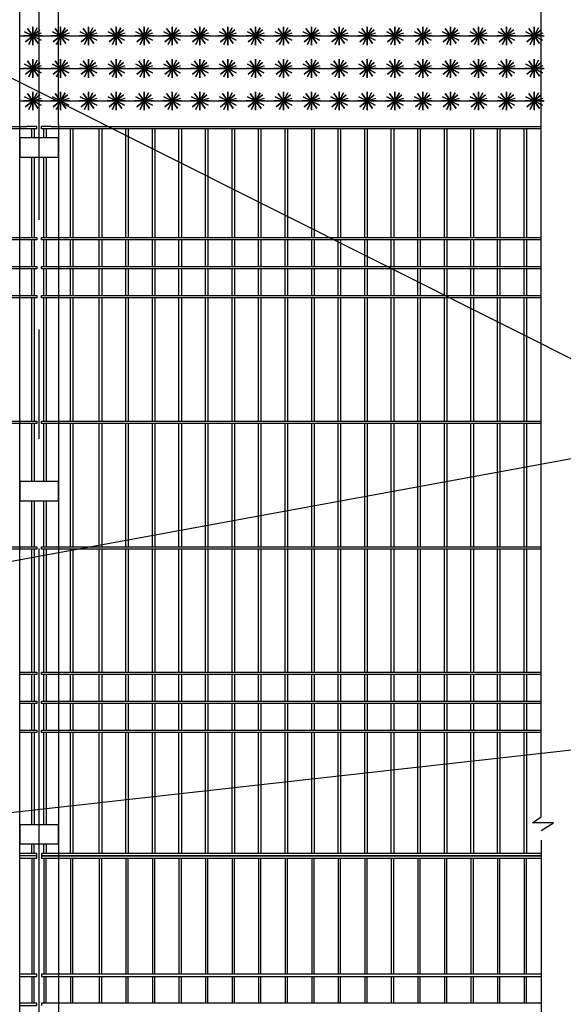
# Model space of a CAD drawing. Header units: inches. Extents: x 6778 to 7415, y 45 to 1090.
# Tile 16 of 41: x 7036 to 7067, y 313 to 370. Entities that reach past the tile are written whole.
import ezdxf

# ---------------------------------------------------------------- set-up
doc = ezdxf.new("R2010")
doc.units = ezdxf.units.IN
doc.header["$MEASUREMENT"] = 0
doc.linetypes.add('CENTER', pattern=[50.8, 31.75, -6.35, 6.35, -6.35])
doc.linetypes.add('K5LT_BASIC', pattern=[0])
doc.layers.add('Системный слой VIEW1', color=7, linetype='Continuous')

msp = doc.modelspace()

# ---------------------------------------------------------------- linework, layer by layer
at = {"color": 3}
for p, q in [((7066, 323.377), (7066, 373.092)), ((7065.51, 323.03), (7066, 323.377)), ((7066.717, 323.03), (7065.51, 323.03)), ((7066, 322.573), (7066.717, 323.03)), ((7066, 322.018), (7066, 277.384))]:
    msp.add_line(p, q, dxfattribs=at)
at = {"color": 2, "linetype": 'CENTER'}
msp.add_line((7036.881, 256.384), (7036.881, 363.472), dxfattribs=at)
for p, q in [((7036.465, 321.255), (7036.465, 321.799)), ((7036.605, 321.255), (7036.605, 321.799))]:
    msp.add_line(p, q)
at = {"linetype": 'ByBlock'}
for points in [[(7036.881, 363.472), (7036.881, 374.481)], [(7076.201, 345.691), (7030.873, 368.393)], [(7036.745, 363.255), (7036.745, 363.395)], [(7037.017, 363.255), (7037.017, 363.395)], [(7036.745, 321.115), (7035.782, 321.115)]]:
    msp.add_lwpolyline(points, dxfattribs=at)
at = {"color": 5, "lineweight": 30}
for points in [[(7035.761, 363.512), (7035.761, 373.229)], [(7038.001, 363.512), (7038.001, 373.229)]]:
    msp.add_lwpolyline(points, dxfattribs=at)
for points in [[(7036.516, 368.642), (7036.923, 368.994), (7036.516, 368.642), (7036.203, 369.08), (7036.516, 368.642), (7036.091, 368.31), (7036.516, 368.642), (7036.829, 368.203), (7036.516, 368.642), (7037.055, 368.642), (7035.977, 368.642), (7036.516, 368.642), (7036.516, 368.103), (7036.516, 369.18), (7036.516, 368.642), (7036.995, 368.395), (7036.037, 368.888), (7036.516, 368.642), (7036.285, 368.155), (7036.516, 368.642), (7036.773, 369.115), (7036.516, 368.642), (7037.026, 368.814)], [(7038.132, 368.642), (7038.54, 368.994), (7038.132, 368.642), (7037.819, 369.08), (7038.132, 368.642), (7037.707, 368.31), (7038.132, 368.642), (7038.445, 368.203), (7038.132, 368.642), (7038.671, 368.642), (7037.593, 368.642), (7038.132, 368.642), (7038.132, 368.103), (7038.132, 369.18), (7038.132, 368.642), (7038.611, 368.395), (7037.653, 368.888), (7038.132, 368.642), (7037.901, 368.155), (7038.132, 368.642), (7038.389, 369.115), (7038.132, 368.642), (7038.643, 368.814)], [(7039.748, 368.642), (7040.156, 368.994), (7039.748, 368.642), (7039.435, 369.08), (7039.748, 368.642), (7039.323, 368.31), (7039.748, 368.642), (7040.061, 368.203), (7039.748, 368.642), (7040.287, 368.642), (7039.209, 368.642), (7039.748, 368.642), (7039.748, 368.103), (7039.748, 369.18), (7039.748, 368.642), (7040.227, 368.395), (7039.269, 368.888), (7039.748, 368.642), (7039.518, 368.155), (7039.748, 368.642), (7040.006, 369.115), (7039.748, 368.642), (7040.259, 368.814)], [(7041.364, 368.642), (7041.772, 368.994), (7041.364, 368.642), (7041.051, 369.08), (7041.364, 368.642), (7040.94, 368.31), (7041.364, 368.642), (7041.677, 368.203), (7041.364, 368.642), (7041.903, 368.642), (7040.826, 368.642), (7041.364, 368.642), (7041.364, 368.103), (7041.364, 369.18), (7041.364, 368.642), (7041.843, 368.395), (7040.885, 368.888), (7041.364, 368.642), (7041.134, 368.155), (7041.364, 368.642), (7041.622, 369.115), (7041.364, 368.642), (7041.875, 368.814)], [(7042.981, 368.642), (7043.388, 368.994), (7042.981, 368.642), (7042.667, 369.08), (7042.981, 368.642), (7042.556, 368.31), (7042.981, 368.642), (7043.294, 368.203), (7042.981, 368.642), (7043.519, 368.642), (7042.442, 368.642), (7042.981, 368.642), (7042.981, 368.103), (7042.981, 369.18), (7042.981, 368.642), (7043.459, 368.395), (7042.502, 368.888), (7042.981, 368.642), (7042.75, 368.155), (7042.981, 368.642), (7043.238, 369.115), (7042.981, 368.642), (7043.491, 368.814)], [(7044.597, 368.642), (7045.004, 368.994), (7044.597, 368.642), (7044.284, 369.08), (7044.597, 368.642), (7044.172, 368.31), (7044.597, 368.642), (7044.91, 368.203), (7044.597, 368.642), (7045.135, 368.642), (7044.058, 368.642), (7044.597, 368.642), (7044.597, 368.103), (7044.597, 369.18), (7044.597, 368.642), (7045.076, 368.395), (7044.118, 368.888), (7044.597, 368.642), (7044.366, 368.155), (7044.597, 368.642), (7044.854, 369.115), (7044.597, 368.642), (7045.107, 368.814)], [(7046.213, 368.642), (7046.62, 368.994), (7046.213, 368.642), (7045.9, 369.08), (7046.213, 368.642), (7045.788, 368.31), (7046.213, 368.642), (7046.526, 368.203), (7046.213, 368.642), (7046.752, 368.642), (7045.674, 368.642), (7046.213, 368.642), (7046.213, 368.103), (7046.213, 369.18), (7046.213, 368.642), (7046.692, 368.395), (7045.734, 368.888), (7046.213, 368.642), (7045.982, 368.155), (7046.213, 368.642), (7046.47, 369.115), (7046.213, 368.642), (7046.723, 368.814)], [(7047.829, 368.642), (7048.237, 368.994), (7047.829, 368.642), (7047.516, 369.08), (7047.829, 368.642), (7047.404, 368.31), (7047.829, 368.642), (7048.142, 368.203), (7047.829, 368.642), (7048.368, 368.642), (7047.29, 368.642), (7047.829, 368.642), (7047.829, 368.103), (7047.829, 369.18), (7047.829, 368.642), (7048.308, 368.395), (7047.35, 368.888), (7047.829, 368.642), (7047.598, 368.155), (7047.829, 368.642), (7048.086, 369.115), (7047.829, 368.642), (7048.34, 368.814)], [(7049.445, 368.642), (7049.853, 368.994), (7049.445, 368.642), (7049.132, 369.08), (7049.445, 368.642), (7049.02, 368.31), (7049.445, 368.642), (7049.758, 368.203), (7049.445, 368.642), (7049.984, 368.642), (7048.906, 368.642), (7049.445, 368.642), (7049.445, 368.103), (7049.445, 369.18), (7049.445, 368.642), (7049.924, 368.395), (7048.966, 368.888), (7049.445, 368.642), (7049.215, 368.155), (7049.445, 368.642), (7049.703, 369.115), (7049.445, 368.642), (7049.956, 368.814)], [(7051.061, 368.642), (7051.469, 368.994), (7051.061, 368.642), (7050.748, 369.08), (7051.061, 368.642), (7050.637, 368.31), (7051.061, 368.642), (7051.374, 368.203), (7051.061, 368.642), (7051.6, 368.642), (7050.523, 368.642), (7051.061, 368.642), (7051.061, 368.103), (7051.061, 369.18), (7051.061, 368.642), (7051.54, 368.395), (7050.583, 368.888), (7051.061, 368.642), (7050.831, 368.155), (7051.061, 368.642), (7051.319, 369.115), (7051.061, 368.642), (7051.572, 368.814)], [(7052.678, 368.642), (7053.085, 368.994), (7052.678, 368.642), (7052.364, 369.08), (7052.678, 368.642), (7052.253, 368.31), (7052.678, 368.642), (7052.991, 368.203), (7052.678, 368.642), (7053.216, 368.642), (7052.139, 368.642), (7052.678, 368.642), (7052.678, 368.103), (7052.678, 369.18), (7052.678, 368.642), (7053.156, 368.395), (7052.199, 368.888), (7052.678, 368.642), (7052.447, 368.155), (7052.678, 368.642), (7052.935, 369.115), (7052.678, 368.642), (7053.188, 368.814)], [(7054.294, 368.642), (7054.701, 368.994), (7054.294, 368.642), (7053.981, 369.08), (7054.294, 368.642), (7053.869, 368.31), (7054.294, 368.642), (7054.607, 368.203), (7054.294, 368.642), (7054.832, 368.642), (7053.755, 368.642), (7054.294, 368.642), (7054.294, 368.103), (7054.294, 369.18), (7054.294, 368.642), (7054.773, 368.395), (7053.815, 368.888), (7054.294, 368.642), (7054.063, 368.155), (7054.294, 368.642), (7054.551, 369.115), (7054.294, 368.642), (7054.804, 368.814)], [(7055.91, 368.642), (7056.317, 368.994), (7055.91, 368.642), (7055.597, 369.08), (7055.91, 368.642), (7055.485, 368.31), (7055.91, 368.642), (7056.223, 368.203), (7055.91, 368.642), (7056.449, 368.642), (7055.371, 368.642), (7055.91, 368.642), (7055.91, 368.103), (7055.91, 369.18), (7055.91, 368.642), (7056.389, 368.395), (7055.431, 368.888), (7055.91, 368.642), (7055.679, 368.155), (7055.91, 368.642), (7056.167, 369.115), (7055.91, 368.642), (7056.42, 368.814)], [(7057.526, 368.642), (7057.934, 368.994), (7057.526, 368.642), (7057.213, 369.08), (7057.526, 368.642), (7057.101, 368.31), (7057.526, 368.642), (7057.839, 368.203), (7057.526, 368.642), (7058.065, 368.642), (7056.987, 368.642), (7057.526, 368.642), (7057.526, 368.103), (7057.526, 369.18), (7057.526, 368.642), (7058.005, 368.395), (7057.047, 368.888), (7057.526, 368.642), (7057.295, 368.155), (7057.526, 368.642), (7057.783, 369.115), (7057.526, 368.642), (7058.037, 368.814)], [(7059.142, 368.642), (7059.55, 368.994), (7059.142, 368.642), (7058.829, 369.08), (7059.142, 368.642), (7058.717, 368.31), (7059.142, 368.642), (7059.455, 368.203), (7059.142, 368.642), (7059.681, 368.642), (7058.603, 368.642), (7059.142, 368.642), (7059.142, 368.103), (7059.142, 369.18), (7059.142, 368.642), (7059.621, 368.395), (7058.663, 368.888), (7059.142, 368.642), (7058.912, 368.155), (7059.142, 368.642), (7059.4, 369.115), (7059.142, 368.642), (7059.653, 368.814)], [(7060.758, 368.642), (7061.166, 368.994), (7060.758, 368.642), (7060.445, 369.08), (7060.758, 368.642), (7060.334, 368.31), (7060.758, 368.642), (7061.071, 368.203), (7060.758, 368.642), (7061.297, 368.642), (7060.22, 368.642), (7060.758, 368.642), (7060.758, 368.103), (7060.758, 369.18), (7060.758, 368.642), (7061.237, 368.395), (7060.28, 368.888), (7060.758, 368.642), (7060.528, 368.155), (7060.758, 368.642), (7061.016, 369.115), (7060.758, 368.642), (7061.269, 368.814)], [(7062.375, 368.642), (7062.782, 368.994), (7062.375, 368.642), (7062.061, 369.08), (7062.375, 368.642), (7061.95, 368.31), (7062.375, 368.642), (7062.688, 368.203), (7062.375, 368.642), (7062.913, 368.642), (7061.836, 368.642), (7062.375, 368.642), (7062.375, 368.103), (7062.375, 369.18), (7062.375, 368.642), (7062.853, 368.395), (7061.896, 368.888), (7062.375, 368.642), (7062.144, 368.155), (7062.375, 368.642), (7062.632, 369.115), (7062.375, 368.642), (7062.885, 368.814)], [(7063.991, 368.642), (7064.398, 368.994), (7063.991, 368.642), (7063.678, 369.08), (7063.991, 368.642), (7063.566, 368.31), (7063.991, 368.642), (7064.304, 368.203), (7063.991, 368.642), (7064.529, 368.642), (7063.452, 368.642), (7063.991, 368.642), (7063.991, 368.103), (7063.991, 369.18), (7063.991, 368.642), (7064.47, 368.395), (7063.512, 368.888), (7063.991, 368.642), (7063.76, 368.155), (7063.991, 368.642), (7064.248, 369.115), (7063.991, 368.642), (7064.501, 368.814)], [(7065.607, 368.642), (7066.014, 368.994), (7065.607, 368.642), (7065.294, 369.08), (7065.607, 368.642), (7065.182, 368.31), (7065.607, 368.642), (7065.92, 368.203), (7065.607, 368.642), (7066.146, 368.642), (7065.068, 368.642), (7065.607, 368.642), (7065.607, 368.103), (7065.607, 369.18), (7065.607, 368.642), (7066.086, 368.395), (7065.128, 368.888), (7065.607, 368.642), (7065.376, 368.155), (7065.607, 368.642), (7065.864, 369.115), (7065.607, 368.642), (7066.117, 368.814)], [(7035.761, 368.642), (7066.186, 368.642)], [(7036.516, 366.756), (7036.923, 367.109), (7036.516, 366.756), (7036.203, 367.195), (7036.516, 366.756), (7036.091, 366.425), (7036.516, 366.756), (7036.829, 366.318), (7036.516, 366.756), (7037.055, 366.756), (7035.977, 366.756), (7036.516, 366.756), (7036.516, 366.218), (7036.516, 367.295), (7036.516, 366.756), (7036.995, 366.509), (7036.037, 367.003), (7036.516, 366.756), (7036.285, 366.269), (7036.516, 366.756), (7036.773, 367.23), (7036.516, 366.756), (7037.026, 366.928)], [(7038.132, 366.756), (7038.54, 367.109), (7038.132, 366.756), (7037.819, 367.195), (7038.132, 366.756), (7037.707, 366.425), (7038.132, 366.756), (7038.445, 366.318), (7038.132, 366.756), (7038.671, 366.756), (7037.593, 366.756), (7038.132, 366.756), (7038.132, 366.218), (7038.132, 367.295), (7038.132, 366.756), (7038.611, 366.509), (7037.653, 367.003), (7038.132, 366.756), (7037.901, 366.269), (7038.132, 366.756), (7038.389, 367.23), (7038.132, 366.756), (7038.643, 366.928)], [(7039.748, 366.756), (7040.156, 367.109), (7039.748, 366.756), (7039.435, 367.195), (7039.748, 366.756), (7039.323, 366.425), (7039.748, 366.756), (7040.061, 366.318), (7039.748, 366.756), (7040.287, 366.756), (7039.209, 366.756), (7039.748, 366.756), (7039.748, 366.218), (7039.748, 367.295), (7039.748, 366.756), (7040.227, 366.509), (7039.269, 367.003), (7039.748, 366.756), (7039.518, 366.269), (7039.748, 366.756), (7040.006, 367.23), (7039.748, 366.756), (7040.259, 366.928)], [(7041.364, 366.756), (7041.772, 367.109), (7041.364, 366.756), (7041.051, 367.195), (7041.364, 366.756), (7040.94, 366.425), (7041.364, 366.756), (7041.677, 366.318), (7041.364, 366.756), (7041.903, 366.756), (7040.826, 366.756), (7041.364, 366.756), (7041.364, 366.218), (7041.364, 367.295), (7041.364, 366.756), (7041.843, 366.509), (7040.885, 367.003), (7041.364, 366.756), (7041.134, 366.269), (7041.364, 366.756), (7041.622, 367.23), (7041.364, 366.756), (7041.875, 366.928)], [(7042.981, 366.756), (7043.388, 367.109), (7042.981, 366.756), (7042.667, 367.195), (7042.981, 366.756), (7042.556, 366.425), (7042.981, 366.756), (7043.294, 366.318), (7042.981, 366.756), (7043.519, 366.756), (7042.442, 366.756), (7042.981, 366.756), (7042.981, 366.218), (7042.981, 367.295), (7042.981, 366.756), (7043.459, 366.509), (7042.502, 367.003), (7042.981, 366.756), (7042.75, 366.269), (7042.981, 366.756), (7043.238, 367.23), (7042.981, 366.756), (7043.491, 366.928)], [(7044.597, 366.756), (7045.004, 367.109), (7044.597, 366.756), (7044.284, 367.195), (7044.597, 366.756), (7044.172, 366.425), (7044.597, 366.756), (7044.91, 366.318), (7044.597, 366.756), (7045.135, 366.756), (7044.058, 366.756), (7044.597, 366.756), (7044.597, 366.218), (7044.597, 367.295), (7044.597, 366.756), (7045.076, 366.509), (7044.118, 367.003), (7044.597, 366.756), (7044.366, 366.269), (7044.597, 366.756), (7044.854, 367.23), (7044.597, 366.756), (7045.107, 366.928)], [(7046.213, 366.756), (7046.62, 367.109), (7046.213, 366.756), (7045.9, 367.195), (7046.213, 366.756), (7045.788, 366.425), (7046.213, 366.756), (7046.526, 366.318), (7046.213, 366.756), (7046.752, 366.756), (7045.674, 366.756), (7046.213, 366.756), (7046.213, 366.218), (7046.213, 367.295), (7046.213, 366.756), (7046.692, 366.509), (7045.734, 367.003), (7046.213, 366.756), (7045.982, 366.269), (7046.213, 366.756), (7046.47, 367.23), (7046.213, 366.756), (7046.723, 366.928)], [(7047.829, 366.756), (7048.237, 367.109), (7047.829, 366.756), (7047.516, 367.195), (7047.829, 366.756), (7047.404, 366.425), (7047.829, 366.756), (7048.142, 366.318), (7047.829, 366.756), (7048.368, 366.756), (7047.29, 366.756), (7047.829, 366.756), (7047.829, 366.218), (7047.829, 367.295), (7047.829, 366.756), (7048.308, 366.509), (7047.35, 367.003), (7047.829, 366.756), (7047.598, 366.269), (7047.829, 366.756), (7048.086, 367.23), (7047.829, 366.756), (7048.34, 366.928)], [(7049.445, 366.756), (7049.853, 367.109), (7049.445, 366.756), (7049.132, 367.195), (7049.445, 366.756), (7049.02, 366.425), (7049.445, 366.756), (7049.758, 366.318), (7049.445, 366.756), (7049.984, 366.756), (7048.906, 366.756), (7049.445, 366.756), (7049.445, 366.218), (7049.445, 367.295), (7049.445, 366.756), (7049.924, 366.509), (7048.966, 367.003), (7049.445, 366.756), (7049.215, 366.269), (7049.445, 366.756), (7049.703, 367.23), (7049.445, 366.756), (7049.956, 366.928)], [(7051.061, 366.756), (7051.469, 367.109), (7051.061, 366.756), (7050.748, 367.195), (7051.061, 366.756), (7050.637, 366.425), (7051.061, 366.756), (7051.374, 366.318), (7051.061, 366.756), (7051.6, 366.756), (7050.523, 366.756), (7051.061, 366.756), (7051.061, 366.218), (7051.061, 367.295), (7051.061, 366.756), (7051.54, 366.509), (7050.583, 367.003), (7051.061, 366.756), (7050.831, 366.269), (7051.061, 366.756), (7051.319, 367.23), (7051.061, 366.756), (7051.572, 366.928)], [(7052.678, 366.756), (7053.085, 367.109), (7052.678, 366.756), (7052.364, 367.195), (7052.678, 366.756), (7052.253, 366.425), (7052.678, 366.756), (7052.991, 366.318), (7052.678, 366.756), (7053.216, 366.756), (7052.139, 366.756), (7052.678, 366.756), (7052.678, 366.218), (7052.678, 367.295), (7052.678, 366.756), (7053.156, 366.509), (7052.199, 367.003), (7052.678, 366.756), (7052.447, 366.269), (7052.678, 366.756), (7052.935, 367.23), (7052.678, 366.756), (7053.188, 366.928)], [(7054.294, 366.756), (7054.701, 367.109), (7054.294, 366.756), (7053.981, 367.195), (7054.294, 366.756), (7053.869, 366.425), (7054.294, 366.756), (7054.607, 366.318), (7054.294, 366.756), (7054.832, 366.756), (7053.755, 366.756), (7054.294, 366.756), (7054.294, 366.218), (7054.294, 367.295), (7054.294, 366.756), (7054.773, 366.509), (7053.815, 367.003), (7054.294, 366.756), (7054.063, 366.269), (7054.294, 366.756), (7054.551, 367.23), (7054.294, 366.756), (7054.804, 366.928)], [(7055.91, 366.756), (7056.317, 367.109), (7055.91, 366.756), (7055.597, 367.195), (7055.91, 366.756), (7055.485, 366.425), (7055.91, 366.756), (7056.223, 366.318), (7055.91, 366.756), (7056.449, 366.756), (7055.371, 366.756), (7055.91, 366.756), (7055.91, 366.218), (7055.91, 367.295), (7055.91, 366.756), (7056.389, 366.509), (7055.431, 367.003), (7055.91, 366.756), (7055.679, 366.269), (7055.91, 366.756), (7056.167, 367.23), (7055.91, 366.756), (7056.42, 366.928)], [(7057.526, 366.756), (7057.934, 367.109), (7057.526, 366.756), (7057.213, 367.195), (7057.526, 366.756), (7057.101, 366.425), (7057.526, 366.756), (7057.839, 366.318), (7057.526, 366.756), (7058.065, 366.756), (7056.987, 366.756), (7057.526, 366.756), (7057.526, 366.218), (7057.526, 367.295), (7057.526, 366.756), (7058.005, 366.509), (7057.047, 367.003), (7057.526, 366.756), (7057.295, 366.269), (7057.526, 366.756), (7057.783, 367.23), (7057.526, 366.756), (7058.037, 366.928)], [(7059.142, 366.756), (7059.55, 367.109), (7059.142, 366.756), (7058.829, 367.195), (7059.142, 366.756), (7058.717, 366.425), (7059.142, 366.756), (7059.455, 366.318), (7059.142, 366.756), (7059.681, 366.756), (7058.603, 366.756), (7059.142, 366.756), (7059.142, 366.218), (7059.142, 367.295), (7059.142, 366.756), (7059.621, 366.509), (7058.663, 367.003), (7059.142, 366.756), (7058.912, 366.269), (7059.142, 366.756), (7059.4, 367.23), (7059.142, 366.756), (7059.653, 366.928)], [(7060.758, 366.756), (7061.166, 367.109), (7060.758, 366.756), (7060.445, 367.195), (7060.758, 366.756), (7060.334, 366.425), (7060.758, 366.756), (7061.071, 366.318), (7060.758, 366.756), (7061.297, 366.756), (7060.22, 366.756), (7060.758, 366.756), (7060.758, 366.218), (7060.758, 367.295), (7060.758, 366.756), (7061.237, 366.509), (7060.28, 367.003), (7060.758, 366.756), (7060.528, 366.269), (7060.758, 366.756), (7061.016, 367.23), (7060.758, 366.756), (7061.269, 366.928)], [(7062.375, 366.756), (7062.782, 367.109), (7062.375, 366.756), (7062.061, 367.195), (7062.375, 366.756), (7061.95, 366.425), (7062.375, 366.756), (7062.688, 366.318), (7062.375, 366.756), (7062.913, 366.756), (7061.836, 366.756), (7062.375, 366.756), (7062.375, 366.218), (7062.375, 367.295), (7062.375, 366.756), (7062.853, 366.509), (7061.896, 367.003), (7062.375, 366.756), (7062.144, 366.269), (7062.375, 366.756), (7062.632, 367.23), (7062.375, 366.756), (7062.885, 366.928)], [(7063.991, 366.756), (7064.398, 367.109), (7063.991, 366.756), (7063.678, 367.195), (7063.991, 366.756), (7063.566, 366.425), (7063.991, 366.756), (7064.304, 366.318), (7063.991, 366.756), (7064.529, 366.756), (7063.452, 366.756), (7063.991, 366.756), (7063.991, 366.218), (7063.991, 367.295), (7063.991, 366.756), (7064.47, 366.509), (7063.512, 367.003), (7063.991, 366.756), (7063.76, 366.269), (7063.991, 366.756), (7064.248, 367.23), (7063.991, 366.756), (7064.501, 366.928)], [(7065.607, 366.756), (7066.014, 367.109), (7065.607, 366.756), (7065.294, 367.195), (7065.607, 366.756), (7065.182, 366.425), (7065.607, 366.756), (7065.92, 366.318), (7065.607, 366.756), (7066.146, 366.756), (7065.068, 366.756), (7065.607, 366.756), (7065.607, 366.218), (7065.607, 367.295), (7065.607, 366.756), (7066.086, 366.509), (7065.128, 367.003), (7065.607, 366.756), (7065.376, 366.269), (7065.607, 366.756), (7065.864, 367.23), (7065.607, 366.756), (7066.117, 366.928)], [(7035.761, 366.756), (7066.186, 366.756)], [(7036.516, 364.871), (7036.923, 365.223), (7036.516, 364.871), (7036.203, 365.309), (7036.516, 364.871), (7036.091, 364.539), (7036.516, 364.871), (7036.829, 364.432), (7036.516, 364.871), (7037.055, 364.871), (7035.977, 364.871), (7036.516, 364.871), (7036.516, 364.332), (7036.516, 365.41), (7036.516, 364.871), (7036.995, 364.624), (7036.037, 365.118), (7036.516, 364.871), (7036.285, 364.384), (7036.516, 364.871), (7036.773, 365.344), (7036.516, 364.871), (7037.026, 365.043)], [(7038.132, 364.871), (7038.54, 365.223), (7038.132, 364.871), (7037.819, 365.309), (7038.132, 364.871), (7037.707, 364.539), (7038.132, 364.871), (7038.445, 364.432), (7038.132, 364.871), (7038.671, 364.871), (7037.593, 364.871), (7038.132, 364.871), (7038.132, 364.332), (7038.132, 365.41), (7038.132, 364.871), (7038.611, 364.624), (7037.653, 365.118), (7038.132, 364.871), (7037.901, 364.384), (7038.132, 364.871), (7038.389, 365.344), (7038.132, 364.871), (7038.643, 365.043)], [(7039.748, 364.871), (7040.156, 365.223), (7039.748, 364.871), (7039.435, 365.309), (7039.748, 364.871), (7039.323, 364.539), (7039.748, 364.871), (7040.061, 364.432), (7039.748, 364.871), (7040.287, 364.871), (7039.209, 364.871), (7039.748, 364.871), (7039.748, 364.332), (7039.748, 365.41), (7039.748, 364.871), (7040.227, 364.624), (7039.269, 365.118), (7039.748, 364.871), (7039.518, 364.384), (7039.748, 364.871), (7040.006, 365.344), (7039.748, 364.871), (7040.259, 365.043)], [(7041.364, 364.871), (7041.772, 365.223), (7041.364, 364.871), (7041.051, 365.309), (7041.364, 364.871), (7040.94, 364.539), (7041.364, 364.871), (7041.677, 364.432), (7041.364, 364.871), (7041.903, 364.871), (7040.826, 364.871), (7041.364, 364.871), (7041.364, 364.332), (7041.364, 365.41), (7041.364, 364.871), (7041.843, 364.624), (7040.885, 365.118), (7041.364, 364.871), (7041.134, 364.384), (7041.364, 364.871), (7041.622, 365.344), (7041.364, 364.871), (7041.875, 365.043)], [(7042.981, 364.871), (7043.388, 365.223), (7042.981, 364.871), (7042.667, 365.309), (7042.981, 364.871), (7042.556, 364.539), (7042.981, 364.871), (7043.294, 364.432), (7042.981, 364.871), (7043.519, 364.871), (7042.442, 364.871), (7042.981, 364.871), (7042.981, 364.332), (7042.981, 365.41), (7042.981, 364.871), (7043.459, 364.624), (7042.502, 365.118), (7042.981, 364.871), (7042.75, 364.384), (7042.981, 364.871), (7043.238, 365.344), (7042.981, 364.871), (7043.491, 365.043)], [(7044.597, 364.871), (7045.004, 365.223), (7044.597, 364.871), (7044.284, 365.309), (7044.597, 364.871), (7044.172, 364.539), (7044.597, 364.871), (7044.91, 364.432), (7044.597, 364.871), (7045.135, 364.871), (7044.058, 364.871), (7044.597, 364.871), (7044.597, 364.332), (7044.597, 365.41), (7044.597, 364.871), (7045.076, 364.624), (7044.118, 365.118), (7044.597, 364.871), (7044.366, 364.384), (7044.597, 364.871), (7044.854, 365.344), (7044.597, 364.871), (7045.107, 365.043)], [(7046.213, 364.871), (7046.62, 365.223), (7046.213, 364.871), (7045.9, 365.309), (7046.213, 364.871), (7045.788, 364.539), (7046.213, 364.871), (7046.526, 364.432), (7046.213, 364.871), (7046.752, 364.871), (7045.674, 364.871), (7046.213, 364.871), (7046.213, 364.332), (7046.213, 365.41), (7046.213, 364.871), (7046.692, 364.624), (7045.734, 365.118), (7046.213, 364.871), (7045.982, 364.384), (7046.213, 364.871), (7046.47, 365.344), (7046.213, 364.871), (7046.723, 365.043)], [(7047.829, 364.871), (7048.237, 365.223), (7047.829, 364.871), (7047.516, 365.309), (7047.829, 364.871), (7047.404, 364.539), (7047.829, 364.871), (7048.142, 364.432), (7047.829, 364.871), (7048.368, 364.871), (7047.29, 364.871), (7047.829, 364.871), (7047.829, 364.332), (7047.829, 365.41), (7047.829, 364.871), (7048.308, 364.624), (7047.35, 365.118), (7047.829, 364.871), (7047.598, 364.384), (7047.829, 364.871), (7048.086, 365.344), (7047.829, 364.871), (7048.34, 365.043)], [(7049.445, 364.871), (7049.853, 365.223), (7049.445, 364.871), (7049.132, 365.309), (7049.445, 364.871), (7049.02, 364.539), (7049.445, 364.871), (7049.758, 364.432), (7049.445, 364.871), (7049.984, 364.871), (7048.906, 364.871), (7049.445, 364.871), (7049.445, 364.332), (7049.445, 365.41), (7049.445, 364.871), (7049.924, 364.624), (7048.966, 365.118), (7049.445, 364.871), (7049.215, 364.384), (7049.445, 364.871), (7049.703, 365.344), (7049.445, 364.871), (7049.956, 365.043)], [(7051.061, 364.871), (7051.469, 365.223), (7051.061, 364.871), (7050.748, 365.309), (7051.061, 364.871), (7050.637, 364.539), (7051.061, 364.871), (7051.374, 364.432), (7051.061, 364.871), (7051.6, 364.871), (7050.523, 364.871), (7051.061, 364.871), (7051.061, 364.332), (7051.061, 365.41), (7051.061, 364.871), (7051.54, 364.624), (7050.583, 365.118), (7051.061, 364.871), (7050.831, 364.384), (7051.061, 364.871), (7051.319, 365.344), (7051.061, 364.871), (7051.572, 365.043)], [(7052.678, 364.871), (7053.085, 365.223), (7052.678, 364.871), (7052.364, 365.309), (7052.678, 364.871), (7052.253, 364.539), (7052.678, 364.871), (7052.991, 364.432), (7052.678, 364.871), (7053.216, 364.871), (7052.139, 364.871), (7052.678, 364.871), (7052.678, 364.332), (7052.678, 365.41), (7052.678, 364.871), (7053.156, 364.624), (7052.199, 365.118), (7052.678, 364.871), (7052.447, 364.384), (7052.678, 364.871), (7052.935, 365.344), (7052.678, 364.871), (7053.188, 365.043)], [(7054.294, 364.871), (7054.701, 365.223), (7054.294, 364.871), (7053.981, 365.309), (7054.294, 364.871), (7053.869, 364.539), (7054.294, 364.871), (7054.607, 364.432), (7054.294, 364.871), (7054.832, 364.871), (7053.755, 364.871), (7054.294, 364.871), (7054.294, 364.332), (7054.294, 365.41), (7054.294, 364.871), (7054.773, 364.624), (7053.815, 365.118), (7054.294, 364.871), (7054.063, 364.384), (7054.294, 364.871), (7054.551, 365.344), (7054.294, 364.871), (7054.804, 365.043)], [(7055.91, 364.871), (7056.317, 365.223), (7055.91, 364.871), (7055.597, 365.309), (7055.91, 364.871), (7055.485, 364.539), (7055.91, 364.871), (7056.223, 364.432), (7055.91, 364.871), (7056.449, 364.871), (7055.371, 364.871), (7055.91, 364.871), (7055.91, 364.332), (7055.91, 365.41), (7055.91, 364.871), (7056.389, 364.624), (7055.431, 365.118), (7055.91, 364.871), (7055.679, 364.384), (7055.91, 364.871), (7056.167, 365.344), (7055.91, 364.871), (7056.42, 365.043)], [(7057.526, 364.871), (7057.934, 365.223), (7057.526, 364.871), (7057.213, 365.309), (7057.526, 364.871), (7057.101, 364.539), (7057.526, 364.871), (7057.839, 364.432), (7057.526, 364.871), (7058.065, 364.871), (7056.987, 364.871), (7057.526, 364.871), (7057.526, 364.332), (7057.526, 365.41), (7057.526, 364.871), (7058.005, 364.624), (7057.047, 365.118), (7057.526, 364.871), (7057.295, 364.384), (7057.526, 364.871), (7057.783, 365.344), (7057.526, 364.871), (7058.037, 365.043)], [(7059.142, 364.871), (7059.55, 365.223), (7059.142, 364.871), (7058.829, 365.309), (7059.142, 364.871), (7058.717, 364.539), (7059.142, 364.871), (7059.455, 364.432), (7059.142, 364.871), (7059.681, 364.871), (7058.603, 364.871), (7059.142, 364.871), (7059.142, 364.332), (7059.142, 365.41), (7059.142, 364.871), (7059.621, 364.624), (7058.663, 365.118), (7059.142, 364.871), (7058.912, 364.384), (7059.142, 364.871), (7059.4, 365.344), (7059.142, 364.871), (7059.653, 365.043)], [(7060.758, 364.871), (7061.166, 365.223), (7060.758, 364.871), (7060.445, 365.309), (7060.758, 364.871), (7060.334, 364.539), (7060.758, 364.871), (7061.071, 364.432), (7060.758, 364.871), (7061.297, 364.871), (7060.22, 364.871), (7060.758, 364.871), (7060.758, 364.332), (7060.758, 365.41), (7060.758, 364.871), (7061.237, 364.624), (7060.28, 365.118), (7060.758, 364.871), (7060.528, 364.384), (7060.758, 364.871), (7061.016, 365.344), (7060.758, 364.871), (7061.269, 365.043)], [(7062.375, 364.871), (7062.782, 365.223), (7062.375, 364.871), (7062.061, 365.309), (7062.375, 364.871), (7061.95, 364.539), (7062.375, 364.871), (7062.688, 364.432), (7062.375, 364.871), (7062.913, 364.871), (7061.836, 364.871), (7062.375, 364.871), (7062.375, 364.332), (7062.375, 365.41), (7062.375, 364.871), (7062.853, 364.624), (7061.896, 365.118), (7062.375, 364.871), (7062.144, 364.384), (7062.375, 364.871), (7062.632, 365.344), (7062.375, 364.871), (7062.885, 365.043)], [(7063.991, 364.871), (7064.398, 365.223), (7063.991, 364.871), (7063.678, 365.309), (7063.991, 364.871), (7063.566, 364.539), (7063.991, 364.871), (7064.304, 364.432), (7063.991, 364.871), (7064.529, 364.871), (7063.452, 364.871), (7063.991, 364.871), (7063.991, 364.332), (7063.991, 365.41), (7063.991, 364.871), (7064.47, 364.624), (7063.512, 365.118), (7063.991, 364.871), (7063.76, 364.384), (7063.991, 364.871), (7064.248, 365.344), (7063.991, 364.871), (7064.501, 365.043)], [(7065.607, 364.871), (7066.014, 365.223), (7065.607, 364.871), (7065.294, 365.309), (7065.607, 364.871), (7065.182, 364.539), (7065.607, 364.871), (7065.92, 364.432), (7065.607, 364.871), (7066.146, 364.871), (7065.068, 364.871), (7065.607, 364.871), (7065.607, 364.332), (7065.607, 365.41), (7065.607, 364.871), (7066.086, 364.624), (7065.128, 365.118), (7065.607, 364.871), (7065.376, 364.384), (7065.607, 364.871), (7065.864, 365.344), (7065.607, 364.871), (7066.117, 365.043)], [(7035.761, 364.871), (7066.186, 364.871)]]:
    msp.add_lwpolyline(points)
at = {"color": 188}
for points in [[(7036.31, 363.255), (6949.945, 363.255)], [(7036.745, 363.395), (7036.181, 363.395)], [(7036.745, 363.255), (7036.181, 363.255)], [(7037.581, 363.395), (7037.017, 363.395)], [(7037.581, 363.255), (7037.017, 363.255)], [(7019.665, 335.325), (7076.201, 345.691)], [(7034.713, 323.566), (7080.586, 328.693), (7087.558, 328.693)]]:
    msp.add_lwpolyline(points, dxfattribs=at)
at = {"layer": 'Системный слой VIEW1', "color": 5, "lineweight": 30}
for p, q in [((7035.761, 331.755), (7035.761, 363.512)), ((7035.761, 329.935), (7035.761, 331.755)), ((7035.761, 328.255), (7035.761, 329.935)), ((7035.761, 321.255), (7035.761, 328.255))]:
    msp.add_line(p, q, dxfattribs=at)
at = {"layer": 'Системный слой VIEW1', "color": 5, "linetype": 'K5LT_BASIC'}
for p, q in [((7035.761, 363.395), (7035.761, 363.512)), ((7035.761, 355.275), (7035.761, 356.815)), ((7035.761, 353.595), (7035.761, 355.135)), ((7035.761, 346.315), (7035.761, 353.455)), ((7038.001, 320.975), (7038.001, 314.255)), ((7038.001, 314.115), (7038.001, 312.575))]:
    msp.add_line(p, q, dxfattribs=at)
at = {"layer": 'Системный слой VIEW1', "linetype": 'K5LT_BASIC'}
for p, q in [((7036.465, 362.727), (7036.465, 363.255)), ((7036.605, 363.255), (7036.605, 362.727)), ((7037.157, 362.727), (7037.157, 363.255)), ((7037.297, 363.255), (7037.297, 362.727)), ((7038.697, 356.955), (7038.697, 363.255)), ((7038.837, 363.255), (7038.837, 356.955)), ((7040.377, 356.955), (7040.377, 363.255)), ((7040.517, 363.255), (7040.517, 356.955)), ((7041.917, 356.955), (7041.917, 363.255)), ((7042.057, 363.255), (7042.057, 356.955)), ((7043.457, 356.955), (7043.457, 363.255)), ((7043.597, 363.255), (7043.597, 356.955)), ((7044.997, 356.955), (7044.997, 363.255)), ((7045.137, 363.255), (7045.137, 356.955)), ((7046.537, 356.955), (7046.537, 363.255)), ((7046.677, 363.255), (7046.677, 356.955)), ((7048.077, 356.955), (7048.077, 363.255)), ((7048.217, 363.255), (7048.217, 356.955)), ((7049.617, 356.955), (7049.617, 363.255)), ((7049.757, 363.255), (7049.757, 356.955)), ((7051.157, 356.955), (7051.157, 363.255)), ((7051.297, 363.255), (7051.297, 356.955)), ((7052.697, 356.955), (7052.697, 363.255)), ((7052.837, 363.255), (7052.837, 356.955)), ((7054.237, 356.955), (7054.237, 363.255)), ((7054.377, 363.255), (7054.377, 356.955)), ((7055.777, 356.955), (7055.777, 363.255)), ((7055.917, 363.255), (7055.917, 356.955)), ((7057.317, 356.955), (7057.317, 363.255)), ((7057.457, 363.255), (7057.457, 356.955)), ((7058.857, 356.955), (7058.857, 363.255)), ((7058.997, 363.255), (7058.997, 356.955)), ((7060.397, 356.955), (7060.397, 363.255)), ((7060.537, 363.255), (7060.537, 356.955)), ((7061.937, 356.955), (7061.937, 363.255)), ((7062.077, 363.255), (7062.077, 356.955)), ((7063.477, 356.955), (7063.477, 363.255)), ((7063.617, 363.255), (7063.617, 356.955)), ((7065.017, 356.955), (7065.017, 363.255)), ((7065.157, 363.255), (7065.157, 356.955)), ((7036.465, 356.955), (7036.465, 361.607)), ((7036.605, 361.607), (7036.605, 356.955)), ((7037.157, 356.955), (7037.157, 361.607)), ((7037.297, 361.607), (7037.297, 356.955)), ((7036.465, 355.275), (7036.465, 356.815)), ((7036.605, 356.815), (7036.605, 355.275)), ((7037.017, 356.815), (7037.017, 356.955)), ((7037.157, 355.275), (7037.157, 356.815)), ((7037.297, 356.815), (7037.297, 355.275)), ((7038.697, 355.275), (7038.697, 356.815)), ((7038.837, 356.815), (7038.837, 355.275)), ((7040.377, 355.275), (7040.377, 356.815)), ((7040.517, 356.815), (7040.517, 355.275)), ((7041.917, 355.275), (7041.917, 356.815)), ((7042.057, 356.815), (7042.057, 355.275)), ((7043.457, 355.275), (7043.457, 356.815)), ((7043.597, 356.815), (7043.597, 355.275)), ((7044.997, 355.275), (7044.997, 356.815)), ((7045.137, 356.815), (7045.137, 355.275)), ((7046.537, 355.275), (7046.537, 356.815)), ((7046.677, 356.815), (7046.677, 355.275)), ((7048.077, 355.275), (7048.077, 356.815)), ((7048.217, 356.815), (7048.217, 355.275)), ((7049.617, 355.275), (7049.617, 356.815)), ((7049.757, 356.815), (7049.757, 355.275)), ((7051.157, 355.275), (7051.157, 356.815)), ((7051.297, 356.815), (7051.297, 355.275)), ((7052.697, 355.275), (7052.697, 356.815)), ((7052.837, 356.815), (7052.837, 355.275)), ((7054.237, 355.275), (7054.237, 356.815)), ((7054.377, 356.815), (7054.377, 355.275)), ((7055.777, 355.275), (7055.777, 356.815)), ((7055.917, 356.815), (7055.917, 355.275)), ((7057.317, 355.275), (7057.317, 356.815)), ((7057.457, 356.815), (7057.457, 355.275)), ((7058.857, 355.275), (7058.857, 356.815)), ((7058.997, 356.815), (7058.997, 355.275)), ((7060.397, 355.275), (7060.397, 356.815)), ((7060.537, 356.815), (7060.537, 355.275)), ((7061.937, 355.275), (7061.937, 356.815)), ((7062.077, 356.815), (7062.077, 355.275)), ((7063.477, 355.275), (7063.477, 356.815)), ((7063.617, 356.815), (7063.617, 355.275)), ((7065.017, 355.275), (7065.017, 356.815)), ((7065.157, 356.815), (7065.157, 355.275)), ((7036.465, 353.595), (7036.465, 355.135)), ((7036.605, 355.135), (7036.605, 353.595)), ((7037.017, 355.135), (7037.017, 355.275)), ((7037.157, 353.595), (7037.157, 355.135)), ((7037.297, 355.135), (7037.297, 353.595)), ((7038.697, 353.595), (7038.697, 355.135)), ((7038.837, 355.135), (7038.837, 353.595)), ((7040.377, 353.595), (7040.377, 355.135)), ((7040.517, 355.135), (7040.517, 353.595)), ((7041.917, 353.595), (7041.917, 355.135)), ((7042.057, 355.135), (7042.057, 353.595)), ((7043.457, 353.595), (7043.457, 355.135)), ((7043.597, 355.135), (7043.597, 353.595)), ((7044.997, 353.595), (7044.997, 355.135)), ((7045.137, 355.135), (7045.137, 353.595)), ((7046.537, 353.595), (7046.537, 355.135)), ((7046.677, 355.135), (7046.677, 353.595)), ((7048.077, 353.595), (7048.077, 355.135)), ((7048.217, 355.135), (7048.217, 353.595)), ((7049.617, 353.595), (7049.617, 355.135)), ((7049.757, 355.135), (7049.757, 353.595)), ((7051.157, 353.595), (7051.157, 355.135)), ((7051.297, 355.135), (7051.297, 353.595)), ((7052.697, 353.595), (7052.697, 355.135)), ((7052.837, 355.135), (7052.837, 353.595)), ((7054.237, 353.595), (7054.237, 355.135)), ((7054.377, 355.135), (7054.377, 353.595)), ((7055.777, 353.595), (7055.777, 355.135)), ((7055.917, 355.135), (7055.917, 353.595)), ((7057.317, 353.595), (7057.317, 355.135)), ((7057.457, 355.135), (7057.457, 353.595)), ((7058.857, 353.595), (7058.857, 355.135)), ((7058.997, 355.135), (7058.997, 353.595)), ((7060.397, 353.595), (7060.397, 355.135)), ((7060.537, 355.135), (7060.537, 353.595)), ((7061.937, 353.595), (7061.937, 355.135)), ((7062.077, 355.135), (7062.077, 353.595)), ((7063.477, 353.595), (7063.477, 355.135)), ((7063.617, 355.135), (7063.617, 353.595)), ((7065.017, 353.595), (7065.017, 355.135)), ((7065.157, 355.135), (7065.157, 353.595)), ((7036.465, 346.315), (7036.465, 353.455)), ((7036.605, 353.455), (7036.605, 346.315)), ((7037.017, 353.455), (7037.017, 353.595)), ((7037.157, 346.315), (7037.157, 353.455)), ((7037.297, 353.455), (7037.297, 346.315)), ((7038.697, 346.315), (7038.697, 353.455)), ((7038.837, 353.455), (7038.837, 346.315)), ((7040.377, 346.315), (7040.377, 353.455)), ((7040.517, 353.455), (7040.517, 346.315)), ((7041.917, 346.315), (7041.917, 353.455)), ((7042.057, 353.455), (7042.057, 346.315)), ((7043.457, 346.315), (7043.457, 353.455)), ((7043.597, 353.455), (7043.597, 346.315)), ((7044.997, 346.315), (7044.997, 353.455)), ((7045.137, 353.455), (7045.137, 346.315)), ((7046.537, 346.315), (7046.537, 353.455)), ((7046.677, 353.455), (7046.677, 346.315)), ((7048.077, 346.315), (7048.077, 353.455)), ((7048.217, 353.455), (7048.217, 346.315)), ((7049.617, 346.315), (7049.617, 353.455)), ((7049.757, 353.455), (7049.757, 346.315)), ((7051.157, 346.315), (7051.157, 353.455)), ((7051.297, 353.455), (7051.297, 346.315)), ((7052.697, 346.315), (7052.697, 353.455)), ((7052.837, 353.455), (7052.837, 346.315)), ((7054.237, 346.315), (7054.237, 353.455)), ((7054.377, 353.455), (7054.377, 346.315)), ((7055.777, 346.315), (7055.777, 353.455)), ((7055.917, 353.455), (7055.917, 346.315)), ((7057.317, 346.315), (7057.317, 353.455)), ((7057.457, 353.455), (7057.457, 346.315)), ((7058.857, 346.315), (7058.857, 353.455)), ((7058.997, 353.455), (7058.997, 346.315)), ((7060.397, 346.315), (7060.397, 353.455)), ((7060.537, 353.455), (7060.537, 346.315)), ((7061.937, 346.315), (7061.937, 353.455)), ((7062.077, 353.455), (7062.077, 346.315)), ((7063.477, 346.315), (7063.477, 353.455)), ((7063.617, 353.455), (7063.617, 346.315)), ((7065.017, 346.315), (7065.017, 353.455)), ((7065.157, 353.455), (7065.157, 346.315)), ((7036.465, 342.819), (7036.465, 346.175)), ((7036.605, 346.175), (7036.605, 342.819)), ((7037.017, 346.175), (7037.017, 346.315)), ((7037.157, 342.819), (7037.157, 346.175)), ((7037.297, 346.175), (7037.297, 342.819)), ((7038.697, 339.035), (7038.697, 346.175)), ((7038.837, 346.175), (7038.837, 339.035)), ((7040.377, 339.035), (7040.377, 346.175)), ((7040.517, 346.175), (7040.517, 339.035)), ((7041.917, 339.035), (7041.917, 346.175)), ((7042.057, 346.175), (7042.057, 339.035)), ((7043.457, 339.035), (7043.457, 346.175)), ((7043.597, 346.175), (7043.597, 339.035)), ((7044.997, 339.035), (7044.997, 346.175)), ((7045.137, 346.175), (7045.137, 339.035)), ((7046.537, 339.035), (7046.537, 346.175)), ((7046.677, 346.175), (7046.677, 339.035)), ((7048.077, 339.035), (7048.077, 346.175)), ((7048.217, 346.175), (7048.217, 339.035)), ((7049.617, 339.035), (7049.617, 346.175)), ((7049.757, 346.175), (7049.757, 339.035)), ((7051.157, 339.035), (7051.157, 346.175)), ((7051.297, 346.175), (7051.297, 339.035)), ((7052.697, 339.035), (7052.697, 346.175)), ((7052.837, 346.175), (7052.837, 339.035)), ((7054.237, 339.035), (7054.237, 346.175)), ((7054.377, 346.175), (7054.377, 339.035)), ((7055.777, 339.035), (7055.777, 346.175)), ((7055.917, 346.175), (7055.917, 339.035)), ((7057.317, 339.035), (7057.317, 346.175)), ((7057.457, 346.175), (7057.457, 339.035)), ((7058.857, 339.035), (7058.857, 346.175)), ((7058.997, 346.175), (7058.997, 339.035)), ((7060.397, 339.035), (7060.397, 346.175)), ((7060.537, 346.175), (7060.537, 339.035)), ((7061.937, 339.035), (7061.937, 346.175)), ((7062.077, 346.175), (7062.077, 339.035)), ((7063.477, 339.035), (7063.477, 346.175)), ((7063.617, 346.175), (7063.617, 339.035)), ((7065.017, 339.035), (7065.017, 346.175)), ((7065.157, 346.175), (7065.157, 339.035)), ((7036.465, 339.035), (7036.465, 341.699)), ((7036.605, 341.699), (7036.605, 339.035)), ((7037.157, 339.035), (7037.157, 341.699)), ((7037.297, 341.699), (7037.297, 339.035)), ((7036.465, 331.755), (7036.465, 338.895)), ((7036.605, 338.895), (7036.605, 331.755)), ((7037.017, 338.895), (7037.017, 339.035)), ((7037.157, 331.755), (7037.157, 338.895)), ((7037.297, 338.895), (7037.297, 331.755)), ((7038.697, 331.755), (7038.697, 338.895)), ((7038.837, 338.895), (7038.837, 331.755)), ((7040.377, 331.755), (7040.377, 338.895)), ((7040.517, 338.895), (7040.517, 331.755)), ((7041.917, 331.755), (7041.917, 338.895)), ((7042.057, 338.895), (7042.057, 331.755)), ((7043.457, 331.755), (7043.457, 338.895)), ((7043.597, 338.895), (7043.597, 331.755)), ((7044.997, 331.755), (7044.997, 338.895)), ((7045.137, 338.895), (7045.137, 331.755)), ((7046.537, 331.755), (7046.537, 338.895)), ((7046.677, 338.895), (7046.677, 331.755)), ((7048.077, 331.755), (7048.077, 338.895)), ((7048.217, 338.895), (7048.217, 331.755)), ((7049.617, 331.755), (7049.617, 338.895)), ((7049.757, 338.895), (7049.757, 331.755)), ((7051.157, 331.755), (7051.157, 338.895)), ((7051.297, 338.895), (7051.297, 331.755)), ((7052.697, 331.755), (7052.697, 338.895)), ((7052.837, 338.895), (7052.837, 331.755)), ((7054.237, 331.755), (7054.237, 338.895)), ((7054.377, 338.895), (7054.377, 331.755)), ((7055.777, 331.755), (7055.777, 338.895)), ((7055.917, 338.895), (7055.917, 331.755)), ((7057.317, 331.755), (7057.317, 338.895)), ((7057.457, 338.895), (7057.457, 331.755)), ((7058.857, 331.755), (7058.857, 338.895)), ((7058.997, 338.895), (7058.997, 331.755)), ((7060.397, 331.755), (7060.397, 338.895)), ((7060.537, 338.895), (7060.537, 331.755)), ((7061.937, 331.755), (7061.937, 338.895)), ((7062.077, 338.895), (7062.077, 331.755)), ((7063.477, 331.755), (7063.477, 338.895)), ((7063.617, 338.895), (7063.617, 331.755)), ((7065.017, 331.755), (7065.017, 338.895)), ((7065.157, 338.895), (7065.157, 331.755)), ((7037.017, 331.615), (7037.017, 331.755)), ((7036.465, 330.075), (7036.465, 331.615)), ((7036.605, 331.615), (7036.605, 330.075)), ((7037.157, 330.075), (7037.157, 331.615)), ((7037.297, 331.615), (7037.297, 330.075)), ((7038.697, 330.075), (7038.697, 331.615)), ((7038.837, 331.615), (7038.837, 330.075)), ((7040.377, 330.075), (7040.377, 331.615)), ((7040.517, 331.615), (7040.517, 330.075)), ((7041.917, 330.075), (7041.917, 331.615)), ((7042.057, 331.615), (7042.057, 330.075)), ((7043.457, 330.075), (7043.457, 331.615)), ((7043.597, 331.615), (7043.597, 330.075)), ((7044.997, 330.075), (7044.997, 331.615)), ((7045.137, 331.615), (7045.137, 330.075)), ((7046.537, 330.075), (7046.537, 331.615)), ((7046.677, 331.615), (7046.677, 330.075)), ((7048.077, 330.075), (7048.077, 331.615)), ((7048.217, 331.615), (7048.217, 330.075)), ((7049.617, 330.075), (7049.617, 331.615)), ((7049.757, 331.615), (7049.757, 330.075)), ((7051.157, 330.075), (7051.157, 331.615)), ((7051.297, 331.615), (7051.297, 330.075)), ((7052.697, 330.075), (7052.697, 331.615)), ((7052.837, 331.615), (7052.837, 330.075)), ((7054.237, 330.075), (7054.237, 331.615)), ((7054.377, 331.615), (7054.377, 330.075)), ((7055.777, 330.075), (7055.777, 331.615)), ((7055.917, 331.615), (7055.917, 330.075)), ((7057.317, 330.075), (7057.317, 331.615)), ((7057.457, 331.615), (7057.457, 330.075)), ((7058.857, 330.075), (7058.857, 331.615)), ((7058.997, 331.615), (7058.997, 330.075)), ((7060.397, 330.075), (7060.397, 331.615)), ((7060.537, 331.615), (7060.537, 330.075)), ((7061.937, 330.075), (7061.937, 331.615)), ((7062.077, 331.615), (7062.077, 330.075)), ((7063.477, 330.075), (7063.477, 331.615)), ((7063.617, 331.615), (7063.617, 330.075)), ((7065.017, 330.075), (7065.017, 331.615)), ((7065.157, 331.615), (7065.157, 330.075)), ((7036.465, 328.395), (7036.465, 329.935)), ((7036.605, 329.935), (7036.605, 328.395)), ((7037.017, 329.935), (7037.017, 330.075)), ((7037.157, 328.395), (7037.157, 329.935)), ((7037.297, 329.935), (7037.297, 328.395)), ((7038.697, 328.395), (7038.697, 329.935)), ((7038.837, 329.935), (7038.837, 328.395)), ((7040.377, 328.395), (7040.377, 329.935)), ((7040.517, 329.935), (7040.517, 328.395)), ((7041.917, 328.395), (7041.917, 329.935)), ((7042.057, 329.935), (7042.057, 328.395)), ((7043.457, 328.395), (7043.457, 329.935)), ((7043.597, 329.935), (7043.597, 328.395)), ((7044.997, 328.395), (7044.997, 329.935)), ((7045.137, 329.935), (7045.137, 328.395)), ((7046.537, 328.395), (7046.537, 329.935)), ((7046.677, 329.935), (7046.677, 328.395)), ((7048.077, 328.395), (7048.077, 329.935)), ((7048.217, 329.935), (7048.217, 328.395)), ((7049.617, 328.395), (7049.617, 329.935)), ((7049.757, 329.935), (7049.757, 328.395)), ((7051.157, 328.395), (7051.157, 329.935)), ((7051.297, 329.935), (7051.297, 328.395)), ((7052.697, 328.395), (7052.697, 329.935)), ((7052.837, 329.935), (7052.837, 328.395)), ((7054.237, 328.395), (7054.237, 329.935)), ((7054.377, 329.935), (7054.377, 328.395)), ((7055.777, 328.395), (7055.777, 329.935)), ((7055.917, 329.935), (7055.917, 328.395)), ((7057.317, 328.395), (7057.317, 329.935)), ((7057.457, 329.935), (7057.457, 328.395)), ((7058.857, 328.395), (7058.857, 329.935)), ((7058.997, 329.935), (7058.997, 328.395)), ((7060.397, 328.395), (7060.397, 329.935)), ((7060.537, 329.935), (7060.537, 328.395)), ((7061.937, 328.395), (7061.937, 329.935)), ((7062.077, 329.935), (7062.077, 328.395)), ((7063.477, 328.395), (7063.477, 329.935)), ((7063.617, 329.935), (7063.617, 328.395)), ((7065.017, 328.395), (7065.017, 329.935)), ((7065.157, 329.935), (7065.157, 328.395)), ((7036.465, 322.919), (7036.465, 328.255)), ((7036.605, 328.255), (7036.605, 322.919)), ((7037.017, 328.255), (7037.017, 328.395)), ((7037.157, 322.919), (7037.157, 328.255)), ((7037.297, 328.255), (7037.297, 322.919)), ((7038.697, 321.255), (7038.697, 328.255)), ((7038.837, 328.255), (7038.837, 321.255)), ((7040.377, 321.255), (7040.377, 328.255)), ((7040.517, 328.255), (7040.517, 321.255)), ((7041.917, 321.255), (7041.917, 328.255)), ((7042.057, 328.255), (7042.057, 321.255)), ((7043.457, 321.255), (7043.457, 328.255)), ((7043.597, 328.255), (7043.597, 321.255)), ((7044.997, 321.255), (7044.997, 328.255)), ((7045.137, 328.255), (7045.137, 321.255)), ((7046.537, 321.255), (7046.537, 328.255)), ((7046.677, 328.255), (7046.677, 321.255)), ((7048.077, 321.255), (7048.077, 328.255)), ((7048.217, 328.255), (7048.217, 321.255)), ((7049.617, 321.255), (7049.617, 328.255)), ((7049.757, 328.255), (7049.757, 321.255)), ((7051.157, 321.255), (7051.157, 328.255)), ((7051.297, 328.255), (7051.297, 321.255)), ((7052.697, 321.255), (7052.697, 328.255)), ((7052.837, 328.255), (7052.837, 321.255)), ((7054.237, 321.255), (7054.237, 328.255)), ((7054.377, 328.255), (7054.377, 321.255)), ((7055.777, 321.255), (7055.777, 328.255)), ((7055.917, 328.255), (7055.917, 321.255)), ((7057.317, 321.255), (7057.317, 328.255)), ((7057.457, 328.255), (7057.457, 321.255)), ((7058.857, 321.255), (7058.857, 328.255)), ((7058.997, 328.255), (7058.997, 321.255)), ((7060.397, 321.255), (7060.397, 328.255)), ((7060.537, 328.255), (7060.537, 321.255)), ((7061.937, 321.255), (7061.937, 328.255)), ((7062.077, 328.255), (7062.077, 321.255)), ((7063.477, 321.255), (7063.477, 328.255)), ((7063.617, 328.255), (7063.617, 321.255)), ((7065.017, 321.255), (7065.017, 328.255)), ((7065.157, 328.255), (7065.157, 321.255)), ((7037.157, 321.255), (7037.157, 321.799)), ((7037.297, 321.799), (7037.297, 321.255)), ((7036.465, 320.975), (7036.465, 314.255)), ((7036.605, 314.255), (7036.605, 320.975)), ((7037.017, 321.255), (7037.017, 321.115)), ((7037.017, 321.115), (7037.017, 320.975)), ((7037.157, 320.975), (7037.157, 314.255)), ((7037.297, 314.255), (7037.297, 320.975)), ((7038.697, 320.975), (7038.697, 314.255)), ((7038.837, 314.255), (7038.837, 320.975)), ((7040.377, 320.975), (7040.377, 314.255)), ((7040.517, 314.255), (7040.517, 320.975)), ((7041.917, 320.975), (7041.917, 314.255)), ((7042.057, 314.255), (7042.057, 320.975)), ((7043.457, 320.975), (7043.457, 314.255)), ((7043.597, 314.255), (7043.597, 320.975)), ((7044.997, 320.975), (7044.997, 314.255)), ((7045.137, 314.255), (7045.137, 320.975)), ((7046.537, 320.975), (7046.537, 314.255)), ((7046.677, 314.255), (7046.677, 320.975)), ((7048.077, 320.975), (7048.077, 314.255)), ((7048.217, 314.255), (7048.217, 320.975)), ((7049.617, 320.975), (7049.617, 314.255)), ((7049.757, 314.255), (7049.757, 320.975)), ((7051.157, 320.975), (7051.157, 314.255)), ((7051.297, 314.255), (7051.297, 320.975)), ((7052.697, 320.975), (7052.697, 314.255)), ((7052.837, 314.255), (7052.837, 320.975)), ((7054.237, 320.975), (7054.237, 314.255)), ((7054.377, 314.255), (7054.377, 320.975)), ((7055.777, 320.975), (7055.777, 314.255)), ((7055.917, 314.255), (7055.917, 320.975)), ((7057.317, 320.975), (7057.317, 314.255)), ((7057.457, 314.255), (7057.457, 320.975)), ((7058.857, 320.975), (7058.857, 314.255)), ((7058.997, 314.255), (7058.997, 320.975)), ((7060.397, 320.975), (7060.397, 314.255)), ((7060.537, 314.255), (7060.537, 320.975)), ((7061.937, 320.975), (7061.937, 314.255)), ((7062.077, 314.255), (7062.077, 320.975)), ((7063.477, 320.975), (7063.477, 314.255)), ((7063.617, 314.255), (7063.617, 320.975)), ((7065.017, 320.975), (7065.017, 314.255)), ((7065.157, 314.255), (7065.157, 320.975)), ((7036.465, 314.115), (7036.465, 312.575)), ((7036.605, 312.575), (7036.605, 314.115)), ((7037.017, 314.255), (7037.017, 314.115)), ((7037.157, 314.115), (7037.157, 312.575)), ((7037.297, 312.575), (7037.297, 314.115)), ((7038.697, 314.115), (7038.697, 312.575)), ((7038.837, 312.575), (7038.837, 314.115)), ((7040.377, 314.115), (7040.377, 312.575)), ((7040.517, 312.575), (7040.517, 314.115)), ((7041.917, 314.115), (7041.917, 312.575)), ((7042.057, 312.575), (7042.057, 314.115)), ((7043.457, 314.115), (7043.457, 312.575)), ((7043.597, 312.575), (7043.597, 314.115)), ((7044.997, 314.115), (7044.997, 312.575)), ((7045.137, 312.575), (7045.137, 314.115)), ((7046.537, 314.115), (7046.537, 312.575)), ((7046.677, 312.575), (7046.677, 314.115)), ((7048.077, 314.115), (7048.077, 312.575)), ((7048.217, 312.575), (7048.217, 314.115)), ((7049.617, 314.115), (7049.617, 312.575)), ((7049.757, 312.575), (7049.757, 314.115)), ((7051.157, 314.115), (7051.157, 312.575)), ((7051.297, 312.575), (7051.297, 314.115)), ((7052.697, 314.115), (7052.697, 312.575)), ((7052.837, 312.575), (7052.837, 314.115)), ((7054.237, 314.115), (7054.237, 312.575)), ((7054.377, 312.575), (7054.377, 314.115)), ((7055.777, 314.115), (7055.777, 312.575)), ((7055.917, 312.575), (7055.917, 314.115)), ((7057.317, 314.115), (7057.317, 312.575)), ((7057.457, 312.575), (7057.457, 314.115)), ((7058.857, 314.115), (7058.857, 312.575)), ((7058.997, 312.575), (7058.997, 314.115)), ((7060.397, 314.115), (7060.397, 312.575)), ((7060.537, 312.575), (7060.537, 314.115)), ((7061.937, 314.115), (7061.937, 312.575)), ((7062.077, 312.575), (7062.077, 314.115)), ((7063.477, 314.115), (7063.477, 312.575)), ((7063.617, 312.575), (7063.617, 314.115)), ((7065.017, 314.115), (7065.017, 312.575)), ((7065.157, 312.575), (7065.157, 314.115)), ((7037.017, 312.575), (7037.017, 312.435))]:
    msp.add_line(p, q, dxfattribs=at)
at = {"layer": 'Системный слой VIEW1', "color": 5, "linetype": 'K5LT_BASIC', "lineweight": 30}
for p, q in [((7038.001, 363.512), (7038.001, 256.624)), ((7035.761, 256.624), (7035.761, 321.255))]:
    msp.add_line(p, q, dxfattribs=at)
at = {"layer": 'Системный слой VIEW1', "linetype": 'K5LT_BASIC'}
for points in [[(6993.475, 363.395), (7036.181, 363.395)], [(7037.581, 363.395), (7066, 363.395)], [(7066, 363.255), (7037.581, 363.255)], [(6994.061, 356.955), (7036.745, 356.955), (7036.745, 356.815), (6994.061, 356.815)], [(7037.017, 356.955), (7066, 356.955)], [(7066, 356.815), (7037.017, 356.815)], [(6994.061, 355.275), (7036.745, 355.275), (7036.745, 355.135), (6994.061, 355.135)], [(7037.017, 355.275), (7066, 355.275)], [(7066, 355.135), (7037.017, 355.135)], [(6994.061, 353.595), (7036.745, 353.595), (7036.745, 353.455), (6994.061, 353.455)], [(7037.017, 353.595), (7066, 353.595)], [(7066, 353.455), (7037.017, 353.455)], [(6994.061, 346.315), (7036.745, 346.315), (7036.745, 346.175), (6994.061, 346.175)], [(7037.017, 346.315), (7066, 346.315)], [(7066, 346.175), (7037.017, 346.175)], [(6994.061, 339.035), (7036.745, 339.035), (7036.745, 338.895), (6994.061, 338.895)], [(7037.017, 339.035), (7066, 339.035)], [(7066, 338.895), (7037.017, 338.895)], [(7035.761, 331.755), (7036.745, 331.755), (7036.745, 331.615), (7035.761, 331.615)], [(7037.017, 331.755), (7066, 331.755)], [(7066, 331.615), (7037.017, 331.615)], [(7035.761, 330.075), (7036.745, 330.075), (7036.745, 329.935), (7035.761, 329.935)], [(7037.017, 330.075), (7066, 330.075)], [(7066, 329.935), (7037.017, 329.935)], [(7035.761, 328.395), (7036.745, 328.395), (7036.745, 328.255), (7035.761, 328.255)], [(7037.017, 328.395), (7066, 328.395)], [(7066, 328.255), (7037.017, 328.255)], [(7036.745, 321.115), (7036.745, 321.255), (7035.761, 321.255)], [(7035.761, 320.975), (7036.745, 320.975), (7036.745, 321.115)], [(7066, 321.255), (7037.017, 321.255)], [(7037.017, 321.115), (7066, 321.115)], [(7066, 321.115), (7037.017, 321.115)], [(7037.017, 320.975), (7066, 320.975)], [(7035.761, 314.115), (7036.745, 314.115), (7036.745, 314.255), (7035.761, 314.255)], [(7066, 314.255), (7037.017, 314.255)], [(7037.017, 314.115), (7066, 314.115)], [(7035.761, 312.435), (7036.745, 312.435), (7036.745, 312.575), (7035.761, 312.575)], [(7066, 312.575), (7037.017, 312.575)]]:
    msp.add_lwpolyline(points, dxfattribs=at)
at = {"layer": 'Системный слой VIEW1', "color": 1}
for points in [[(7038.001, 361.607), (7038.001, 362.727), (7035.761, 362.727), (7035.761, 361.607)], [(7038.001, 341.699), (7038.001, 342.819), (7035.761, 342.819), (7035.761, 341.699)], [(7038.001, 321.799), (7038.001, 322.919), (7035.761, 322.919), (7035.761, 321.799)]]:
    msp.add_lwpolyline(points, close=True, dxfattribs=at)

doc.saveas('drawing.dxf')
